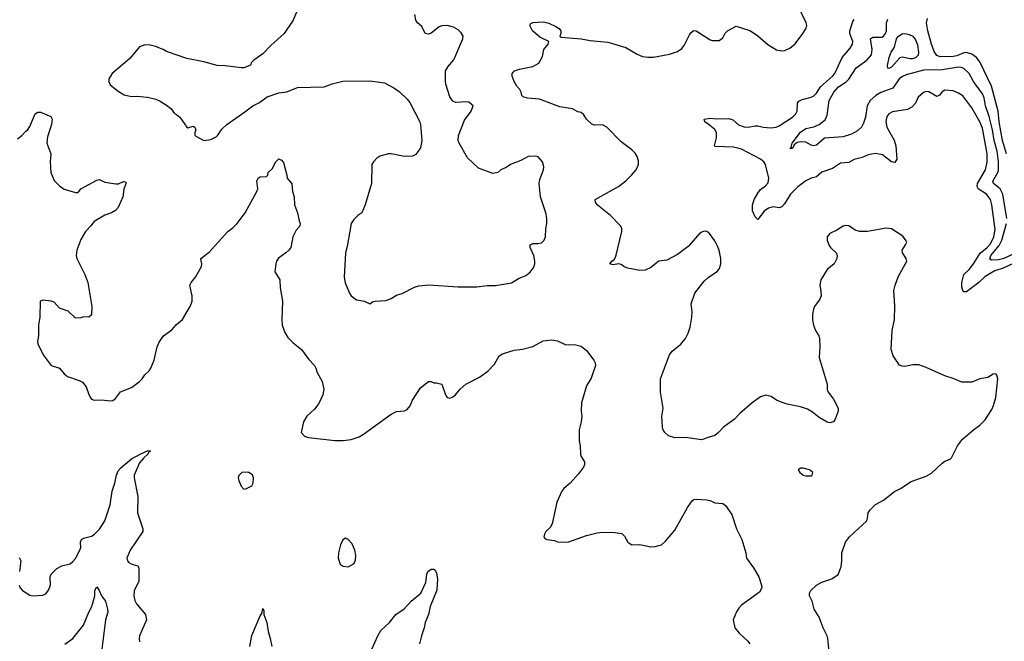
# Model space of a CAD drawing. Header units: inches. Extents: x 2001573 to 2220545, y 644482 to 846830.
# Tile 125 of 256: x 2094854 to 2102213, y 663310 to 667952. Entities that reach past the tile are written whole.
import ezdxf

# ---------------------------------------------------------------- set-up
doc = ezdxf.new("R2010")
doc.units = ezdxf.units.IN
doc.header["$MEASUREMENT"] = 0
doc.layers.add('C0696', color=7, linetype='Continuous')
doc.layers.add('C1606', color=7, linetype='Continuous')

msp = doc.modelspace()

# ---------------------------------------------------------------- linework, layer by layer
at = {"layer": 'C0696', "color": 5}
for points, elevation in [([(2096940.5, 668050), (2096898, 667950), (2096830.2, 667849.8), (2096730, 667760.7), (2096670, 667698), (2096604.7, 667650), (2096584.7, 667630), (2096582, 667618), (2096574, 667610), (2096530, 667593.2), (2096510, 667592.7), (2096390, 667608), (2096330, 667609.5), (2096230, 667638), (2096102.7, 667662.7), (2095950, 667715.6), (2095925.2, 667730), (2095868, 667752), (2095830, 667762.9), (2095790, 667763.7), (2095750, 667749), (2095677.3, 667662.7), (2095546, 667550), (2095521, 667510), (2095521, 667490), (2095530, 667466), (2095590, 667418), (2095634, 667390), (2095690, 667378), (2095730, 667381), (2095810, 667374.8), (2095870, 667358.8), (2095904.5, 667344.5), (2095958, 667310), (2095986.4, 667286.4), (2096010, 667252), (2096025.4, 667245.4), (2096050, 667224.7), (2096102, 667150), (2096110, 667144.7), (2096150, 667158), (2096162, 667150), (2096171.3, 667130), (2096162, 667110), (2096162, 667090), (2096170, 667082), (2096230.9, 667050.9), (2096282, 667058), (2096322, 667078), (2096335.3, 667090), (2096365.6, 667134.4), (2096402, 667170), (2096536.6, 667263.4), (2096595.3, 667310), (2096646.3, 667333.7), (2096704.1, 667375.9), (2096790, 667405.5), (2096850, 667414), (2096930, 667446), (2097130, 667450.3), (2097190, 667474.2), (2097270, 667492.6), (2097470, 667496.1), (2097580.2, 667480.2), (2097650, 667443.8), (2097690, 667415.5), (2097750, 667358), (2097770, 667333), (2097843.7, 667190), (2097850.4, 667169.6), (2097860.4, 667050), (2097850, 666995.3), (2097815.6, 666944.4), (2097790, 666932), (2097730, 666929.5), (2097630, 666949.3), (2097610, 666949.3), (2097546.6, 666933.4), (2097522.8, 666917.2), (2097498.8, 666890), (2097486.8, 666870), (2097482, 666730), (2097435.5, 666570), (2097410.7, 666510), (2097381, 666490), (2097350, 666461.2), (2097330.7, 666430), (2097302.5, 666257.5), (2097287.7, 666210), (2097278.8, 666030), (2097287.5, 665987.5), (2097318.8, 665910), (2097330.6, 665890.6), (2097370, 665861), (2097430, 665851), (2097470, 665831.3), (2097490, 665844.7), (2097510, 665851), (2097590, 665856), (2097630, 665871), (2097670, 665894.8), (2097711.7, 665908.3), (2097805.1, 665954.9), (2097836.6, 665963.4), (2097910, 665972.7), (2098130, 665958), (2098270, 665956.3), (2098347.5, 665967.5), (2098410, 665967.7), (2098530, 665987.3), (2098581.5, 666018.5), (2098637.5, 666042.5), (2098670, 666066), (2098696.5, 666103.5), (2098705.2, 666130), (2098705.2, 666150), (2098697.2, 666190), (2098669.3, 666250), (2098669.4, 666270.6), (2098690, 666281), (2098730, 666281), (2098753.6, 666286.4), (2098773.6, 666306.4), (2098784, 666330), (2098785.2, 666390), (2098793.2, 666430), (2098792.7, 666470), (2098786.6, 666510), (2098745.4, 666630), (2098736.3, 666730), (2098740.4, 666759.6), (2098769.4, 666830), (2098772.5, 666852.5), (2098762, 666890), (2098730, 666928.7), (2098710, 666933.2), (2098654, 666930), (2098599.6, 666900.4), (2098522.8, 666870), (2098490, 666847.3), (2098450.8, 666830), (2098428.6, 666811.4), (2098390, 666804.7), (2098283.3, 666843.3), (2098200.9, 666920.9), (2098139.6, 667030), (2098131.6, 667050), (2098133.4, 667086.6), (2098177.6, 667202.4), (2098229.2, 667270), (2098244, 667310), (2098210, 667336), (2098190, 667339.3), (2098113.6, 667333.6), (2098090, 667344), (2098070, 667375.3), (2098039.5, 667470), (2098036.6, 667496.6), (2098037.6, 667570), (2098056.2, 667603.8), (2098095.1, 667650), (2098106, 667670), (2098165.2, 667810), (2098169.2, 667830), (2098154.2, 667854.2), (2098130, 667877.2), (2098095.9, 667895.9), (2098047.9, 667907.9), (2098010, 667906), (2097990, 667898.8), (2097930, 667852.1), (2097910, 667845.1), (2097884.5, 667850), (2097860.5, 667900.5), (2097826.6, 667930), (2097814.5, 667950), (2097807.8, 667990)], 340), ([(2100000, 666362.9), (2099990, 666369.6), (2099970, 666374), (2099940.6, 666359.4), (2099850, 666259.5), (2099770, 666198.4), (2099690, 666156.3), (2099630, 666149.7), (2099570, 666100.4), (2099530, 666081.8), (2099490, 666078.7), (2099397.6, 666097.6), (2099369.8, 666109.8), (2099350, 666125.1), (2099330.6, 666129.4), (2099290, 666122), (2099264, 666130), (2099279, 666150), (2099297.6, 666162.4), (2099310, 666184.7), (2099354, 666370), (2099355.1, 666390), (2099346, 666410), (2099270, 666489.7), (2099169.5, 666570), (2099158, 666590), (2099154, 666610), (2099330, 666707), (2099385.1, 666750), (2099425.6, 666790), (2099461.6, 666830), (2099479.6, 666870), (2099479.1, 666899.1), (2099469.6, 666930), (2099454.9, 666954.9), (2099430, 666980.9), (2099350, 667039.5), (2099241.6, 667150), (2099210, 667166), (2099150, 667165.1), (2099130, 667172.8), (2099089.8, 667209.8), (2099070, 667241.2), (2099050, 667258), (2099024.8, 667264.8), (2098985.4, 667285.4), (2098890, 667301.6), (2098738.7, 667358.7), (2098650, 667365.1), (2098616, 667376), (2098606.3, 667386.3), (2098602.7, 667410), (2098592.7, 667430), (2098570, 667456), (2098549.6, 667490), (2098534.5, 667530), (2098534.5, 667550), (2098553.2, 667570), (2098590, 667582), (2098690, 667601.7), (2098733, 667627), (2098761.7, 667678.3), (2098771.8, 667730), (2098802.7, 667770), (2098808.7, 667790), (2098741.3, 667821.3), (2098687.8, 667870), (2098666.6, 667910), (2098674.8, 667925.2), (2098690, 667932.4), (2098770, 667935.5), (2098810, 667927.7), (2098862, 667902), (2098885.8, 667885.8), (2098897.3, 667870), (2098898.8, 667850), (2098891.3, 667830), (2098900.7, 667820.7), (2099050, 667808.9), (2099117.2, 667797.2), (2099250, 667785.8), (2099385.2, 667745.2), (2099470, 667693.7), (2099510, 667678.7), (2099550, 667671.9), (2099590, 667673.4), (2099710, 667694), (2099770, 667715.8), (2099801.8, 667738.2), (2099821.5, 667758.5), (2099860, 667840), (2099870, 667855.5), (2099890, 667872), (2099910, 667868.4), (2100000, 667811.8)], 320), ([(2094837.5, 667062.5), (2094870, 667086.8), (2094899.3, 667120.7), (2094911.7, 667128.3), (2094930, 667154.8), (2094969.8, 667250.2), (2094990, 667262.8), (2095010, 667260.7), (2095087.3, 667230), (2095095.8, 667210), (2095092.4, 667170), (2095062, 667078), (2095057.6, 667030), (2095087.3, 666950), (2095081, 666890), (2095086, 666810), (2095110, 666752), (2095150, 666711.3), (2095187.1, 666687.1), (2095270, 666661), (2095290, 666662.8), (2095311.5, 666688.5), (2095430, 666754.9), (2095450, 666758), (2095490, 666738.4), (2095573.2, 666726.8), (2095593.2, 666726.8), (2095630, 666744.7), (2095642, 666742), (2095650, 666734), (2095632.5, 666687.5), (2095624.9, 666630), (2095590, 666549.5), (2095570, 666527.8), (2095540.7, 666510), (2095490, 666491.3), (2095410, 666446), (2095386.4, 666413.6), (2095344.9, 666370), (2095310.6, 666310), (2095280.7, 666230), (2095276.3, 666190), (2095281.6, 666170), (2095341.6, 666050), (2095362.4, 665990), (2095393, 665810), (2095390, 665749.2), (2095370, 665729.5), (2095330, 665734), (2095310, 665726), (2095270, 665722), (2095216.3, 665776.3), (2095150, 665797), (2095110, 665842), (2095090, 665849.5), (2095030, 665857.2), (2095006, 665850), (2095003.8, 665730), (2094993, 665670), (2094993.4, 665590), (2094985.5, 665550), (2094988, 665532), (2095028.2, 665450), (2095089, 665369), (2095150.2, 665350.2), (2095186.4, 665306.4), (2095210, 665288.2), (2095298.7, 665258.7), (2095324.1, 665244.1), (2095350, 665211.3), (2095370, 665152), (2095384.5, 665124.5), (2095390, 665118), (2095410.8, 665110.8), (2095467.2, 665112.8), (2095530, 665104.9), (2095550, 665108.7), (2095570, 665123), (2095607.9, 665172.1), (2095690, 665206.4), (2095750, 665250.5), (2095769.5, 665270), (2095790, 665300.7), (2095821.2, 665330), (2095833.2, 665350), (2095859.3, 665410), (2095881.2, 665510), (2095896, 665544), (2095928.9, 665591.1), (2095990, 665634.8), (2096024.9, 665675.1), (2096070, 665713.4), (2096130, 665816), (2096141.6, 665850), (2096143.5, 665890), (2096125.6, 665970), (2096135.6, 665990), (2096167.8, 666030), (2096212.7, 666110), (2096216, 666130), (2096209, 666151), (2096208.7, 666170), (2096270, 666216), (2096409.2, 666370), (2096450, 666400.7), (2096478, 666430), (2096538.4, 666510), (2096627, 666670), (2096632.7, 666690), (2096627, 666750), (2096637.2, 666770), (2096650, 666778), (2096698, 666782), (2096708.4, 666791.6), (2096710, 666812), (2096740.4, 666839.6), (2096768, 666890), (2096790, 666912), (2096810, 666902), (2096825.4, 666885.4), (2096851.3, 666790), (2096852, 666770), (2096887.1, 666727.1), (2096892.4, 666670), (2096905.5, 666630), (2096907.3, 666570), (2096930.7, 666510), (2096942, 666450), (2096950.4, 666430), (2096946.8, 666410), (2096920.6, 666379.4), (2096895.8, 666330), (2096880.4, 666250), (2096866, 666230), (2096842.4, 666210), (2096787.8, 666172.2), (2096773.7, 666150), (2096768.8, 666130), (2096761.6, 666070), (2096797.6, 666010), (2096801.7, 665950), (2096819, 665850), (2096812, 665710), (2096814.4, 665670), (2096834.9, 665614.9), (2096858.7, 665578.7), (2096898.9, 665538.8), (2096960.4, 665490), (2097013.8, 665413.8), (2097057.3, 665370), (2097067.7, 665350), (2097076.1, 665316.1), (2097114.4, 665250), (2097127.9, 665192.1), (2097119.3, 665150), (2097090, 665085.2), (2097057.7, 665042.3), (2097000.7, 664990), (2096974, 664950), (2096958, 664870), (2096982, 664842), (2097011.1, 664831.1), (2097210, 664810.4), (2097271.4, 664808.6), (2097330, 664817.1), (2097390, 664838), (2097424.4, 664855.6), (2097630, 665007.3), (2097670, 665026.8), (2097730, 665030.8), (2097750, 665040.7), (2097772.3, 665067.7), (2097789.7, 665110.3), (2097850, 665204), (2097910, 665250.7), (2097930, 665250.7), (2097950, 665241), (2097970, 665241), (2098010, 665230.8), (2098036, 665150), (2098050, 665131.3), (2098070, 665126), (2098090, 665134.8), (2098110, 665150.8), (2098146.5, 665193.5), (2098189.3, 665230), (2098290, 665283.1), (2098353.1, 665326.9), (2098401.4, 665378.6), (2098438.7, 665441.3), (2098463.3, 665456.7), (2098550, 665484.9), (2098610.8, 665490.8), (2098690, 665510.4), (2098766.1, 665553.9), (2098830, 665562.4), (2098873.4, 665553.4), (2098930, 665527.3), (2099010, 665524.9), (2099050, 665514), (2099090, 665482), (2099145.5, 665410), (2099155.5, 665390), (2099158, 665370), (2099125.8, 665274.2), (2099090, 665218), (2099054, 665090), (2099050.4, 665030.4), (2099054.9, 664990), (2099050.4, 664950), (2099035.8, 664890), (2099034.9, 664810), (2099042.8, 664770), (2099046.1, 664706.1), (2099050.4, 664690), (2099074.4, 664650), (2099076.4, 664630), (2099068.4, 664610), (2099030, 664560.9), (2098968.2, 664490), (2098920.5, 664450), (2098904.9, 664430), (2098868.5, 664350), (2098834.2, 664185.8), (2098819.9, 664160.1), (2098786.8, 664130), (2098776, 664110), (2098771.3, 664090), (2098778, 664078), (2098794, 664070), (2098850, 664062.8), (2098873, 664053), (2098950, 664050.3), (2099090, 664099.6), (2099170, 664120.3), (2099210, 664124.6), (2099302, 664122), (2099355.3, 664115.3), (2099375.5, 664095.5), (2099400.5, 664050), (2099430, 664030.4), (2099490, 664033), (2099570, 664014), (2099603.2, 664016.8), (2099650, 664030.7), (2099681.3, 664058.7), (2099750, 664138.8), (2099844.2, 664310), (2099880.5, 664359.5), (2099891.9, 664368.1), (2099909.6, 664370.4), (2099990, 664367.4), (2100000, 664364.5)], 320), ([(2100000, 667171.2), (2099976, 667190), (2099969.7, 667210), (2100000, 667214.7)], 280), ([(2100000, 664831.1), (2099950, 664814.5), (2099830, 664831.4), (2099750, 664829.6), (2099703.9, 664843.9), (2099676.3, 664870), (2099664.2, 664890), (2099658.9, 664910), (2099654.3, 664990), (2099664.2, 665050), (2099643, 665170), (2099643.5, 665270), (2099710, 665450.4), (2099730, 665476.9), (2099795.8, 665530), (2099830, 665572.4), (2099851.1, 665610), (2099864.5, 665655.5), (2099878, 665730), (2099879.8, 665770), (2099873.7, 665830), (2099899.2, 665910), (2099970, 666000.4), (2100000, 666026.7)], 320), ([(2094849.2, 663730), (2094856.9, 663710), (2094874, 663690), (2094930, 663654.9), (2094950, 663650.4), (2095026.3, 663653.7), (2095050, 663664), (2095070, 663691), (2095083.6, 663730), (2095080.7, 663790), (2095090, 663810.7), (2095130, 663854), (2095167.7, 663872.3), (2095230, 663888), (2095250, 663904.9), (2095270, 663928.2), (2095303.9, 663990), (2095310.8, 664010), (2095308.2, 664050), (2095314.5, 664070), (2095330, 664078.8), (2095390, 664094.7), (2095410, 664106.4), (2095450, 664148), (2095489.8, 664210), (2095530.8, 664329.2), (2095545.9, 664430), (2095565.2, 664490), (2095576.3, 664550), (2095590, 664583), (2095610, 664606.3), (2095690, 664671.4), (2095758, 664710), (2095814.4, 664734.4), (2095830.5, 664730), (2095816.8, 664723.2), (2095814, 664710), (2095780.4, 664679.6), (2095750, 664643.6), (2095710.2, 664550), (2095710.2, 664530), (2095736.2, 664390), (2095734, 664270), (2095773.1, 664150), (2095773.7, 664130), (2095678.3, 663990), (2095655.3, 663930), (2095660.4, 663910), (2095670, 663898), (2095687.8, 663887.8), (2095733.8, 663873.8), (2095739.1, 663870), (2095744.9, 663850), (2095743.4, 663756.6), (2095710.3, 663690), (2095707.6, 663647.6), (2095714.7, 663614.7), (2095726, 663590), (2095793, 663510), (2095800.4, 663470), (2095748.6, 663351.4), (2095746, 663330), (2095750, 663304.7)], 280), ([(2094850, 663934.8), (2094862, 663910), (2094852.9, 663830)], 280), ([(2097486.8, 663250), (2097530, 663350.4), (2097552.2, 663390), (2097618.5, 663450), (2097664.7, 663510), (2097727, 663553), (2097778.7, 663610), (2097851.3, 663668.7), (2097889.8, 663750), (2097897.2, 663810), (2097905.1, 663830), (2097930, 663848.7), (2097950, 663848), (2097959.9, 663839.9), (2097970, 663818), (2097976.5, 663776.5), (2097971.5, 663691.5), (2097922, 663570), (2097909.4, 663510), (2097883.5, 663450), (2097877.6, 663410), (2097855.8, 663350), (2097841.4, 663290)], 280), ([(2095191.1, 663288.9), (2095250, 663330.4), (2095329.8, 663430), (2095370, 663527.7), (2095391.6, 663568.4), (2095414.7, 663650), (2095414, 663690), (2095430, 663715.5), (2095448, 663690), (2095464.4, 663650), (2095494.4, 663610), (2095511, 663550), (2095511.6, 663528.4), (2095496.1, 663470), (2095462.7, 663210)], 260), ([(2096573.4, 663270), (2096588.2, 663351.8), (2096650, 663500.5), (2096662.7, 663517.3), (2096670, 663553.4), (2096677.5, 663537.5), (2096677.6, 663510), (2096701.7, 663450), (2096710, 663384), (2096726.4, 663330), (2096737.7, 663270)], 280)]:
    msp.add_lwpolyline(points, dxfattribs=dict(at, elevation=elevation))
at = {"layer": 'C0696', "color": 5, "elevation": 320}
for points in [[(2096550, 664573.2), (2096514, 664570), (2096490.9, 664549.1), (2096486.8, 664530), (2096490.8, 664510), (2096507.9, 664467.9), (2096530, 664446.8), (2096550, 664451), (2096588, 664470), (2096599, 664490), (2096602, 664530), (2096594, 664554), (2096566, 664570)], [(2097290, 664079), (2097270, 664068.7), (2097250.5, 664029.5), (2097236.3, 663970), (2097234, 663930), (2097250, 663884.7), (2097270.9, 663870.9), (2097310, 663866.8), (2097352.7, 663890), (2097362.5, 663917.5), (2097365.1, 663950), (2097358.7, 663990), (2097337.7, 664037.7), (2097310, 664069)]]:
    msp.add_lwpolyline(points, close=True, dxfattribs=at)
at = {"layer": 'C1606', "color": 5}
for points, elevation in [([(2100000, 667811.8), (2100010, 667805.5), (2100030, 667798), (2100082.7, 667797.3), (2100110, 667816), (2100127.9, 667852.1), (2100145.2, 667870), (2100210, 667904.9), (2100310, 667870.5), (2100330, 667859.1), (2100370, 667832.4), (2100445.8, 667765.9), (2100510, 667728), (2100550, 667719.5), (2100570, 667721.1), (2100610, 667740.3), (2100650, 667772.3), (2100708.2, 667850), (2100732, 667890), (2100736.5, 667910), (2100733.5, 667930), (2100670, 668059.5)], 320), ([(2100000, 667214.7), (2100010, 667216.2), (2100068.3, 667211.7), (2100153.7, 667213.7), (2100183.4, 667203.4), (2100226.3, 667166.3), (2100270, 667152.2), (2100298, 667150), (2100350, 667160.2), (2100370, 667159.7), (2100410, 667149.3), (2100470, 667144.9), (2100509, 667150), (2100530, 667159.1), (2100630, 667224.3), (2100656.2, 667250), (2100665, 667270), (2100668, 667330), (2100676.4, 667343.6), (2100702.5, 667357.5), (2100770, 667374.7), (2100790, 667384.4), (2100810, 667404.7), (2100839.9, 667450), (2100929.2, 667530), (2100946, 667550), (2101000.6, 667670), (2101060.2, 667740.2), (2101078.4, 667770), (2101081.1, 667790), (2101059.6, 667850), (2101058.1, 667870), (2101080.8, 667939.2), (2101090, 667952.9)], 280), ([(2102232.7, 666467.3), (2102202.8, 666650), (2102182.5, 666690), (2102131.4, 666730), (2102127.1, 666747.1), (2102164.5, 666810), (2102170, 666827.2), (2102170.6, 666890), (2102159.3, 666970), (2102136.7, 667050), (2102123.9, 667130), (2102099.3, 667230), (2102072.7, 667310), (2102063.1, 667370), (2102050, 667398.9), (2101982.3, 667490), (2101949.9, 667549.9), (2101910, 667586.8), (2101890, 667596.2), (2101870, 667598.4), (2101750, 667576.7), (2101610, 667576.5), (2101478.9, 667541.1), (2101451.6, 667528.4), (2101426.5, 667510), (2101378.9, 667441.1), (2101290, 667408.1), (2101254.2, 667385.8), (2101211.1, 667350), (2101188.5, 667310), (2101174.6, 667225.4), (2101160.8, 667179.2), (2101145.5, 667150), (2101117.1, 667122.9), (2101070, 667096.9), (2101010, 667078), (2100870, 667068), (2100810, 667015.1), (2100790, 667011), (2100770, 667015.1), (2100730, 667037.1), (2100690, 667041.2), (2100664.6, 667035.4), (2100642.4, 667017.6), (2100630, 666989.7), (2100609.5, 666990), (2100626, 666994), (2100620.7, 667000.7), (2100628.5, 667030), (2100690, 667112.3), (2100730, 667138.6), (2100790, 667152.9), (2100830, 667169.2), (2100874.8, 667205.2), (2100890, 667239.1), (2100903, 667350), (2100938.3, 667410), (2100973.5, 667450), (2101031.1, 667488.9), (2101051.6, 667508.5), (2101106.7, 667593.2), (2101185.7, 667650), (2101220.2, 667690), (2101225.4, 667730), (2101213.5, 667810), (2101230, 667822), (2101296.9, 667823.1), (2101310.9, 667829.1), (2101325.3, 667850), (2101332, 667870), (2101332.7, 667930), (2101343.6, 667956.4)], 260), ([(2102228.6, 666950), (2102199.9, 667050), (2102175.7, 667190), (2102168.6, 667268.6), (2102116.5, 667456.5), (2102030, 667638), (2102004.6, 667670), (2101970, 667694), (2101930, 667706.6), (2101910, 667704.4), (2101857.3, 667682.7), (2101830, 667677.5), (2101734.5, 667674.5), (2101710, 667685.2), (2101690, 667714.4), (2101668.7, 667768.7), (2101642, 667870), (2101631.7, 667930), (2101638.4, 667961.6)], 240), ([(2102273.8, 666130), (2102204, 666096), (2102142.5, 666077.5), (2102070, 666033.3), (2102023.5, 665990), (2101930, 665920.4), (2101910, 665919.7), (2101903.8, 665930), (2101896.1, 665956.1), (2101895.5, 665990), (2101911.5, 666048.5), (2101950, 666086.4), (2101984.2, 666130), (2102032.3, 666207.7), (2102084.1, 666250), (2102110, 666278.4), (2102135.5, 666330), (2102145.3, 666385.3), (2102120.2, 666570), (2102109.9, 666610), (2102080.7, 666650), (2102018.3, 666690), (2102009.4, 666710), (2102013.2, 666730), (2102072.5, 666830), (2102084.5, 666890), (2102084.3, 666950), (2102050, 667141.7), (2102029.9, 667190), (2101970, 667294.8), (2101902.9, 667382.9), (2101870, 667404.2), (2101830, 667420.2), (2101770, 667427.1), (2101750, 667414.2), (2101730, 667388.3), (2101710, 667377.8), (2101650, 667413.5), (2101630, 667416.1), (2101610, 667408.4), (2101570, 667373), (2101550, 667329.6), (2101521.8, 667298.1), (2101490, 667281.8), (2101376.5, 667263.5), (2101350.2, 667249.8), (2101334.9, 667230), (2101328.1, 667191.9), (2101334.4, 667150), (2101390, 667053.1), (2101402.5, 667010), (2101409.1, 666910.9), (2101393.9, 666886.1), (2101370, 666889.8), (2101301.9, 666941.9), (2101250, 666952.5), (2101196.1, 666943.9), (2101150, 666922.4), (2101090, 666907.3), (2101050, 666884.9), (2100990, 666879.8), (2100930, 666842), (2100850, 666812.7), (2100810, 666778.4), (2100770, 666767.7), (2100730, 666749.3), (2100670, 666704), (2100615.7, 666650), (2100570, 666576.2), (2100550, 666553.6), (2100530, 666547.3), (2100484.7, 666555.3), (2100450, 666545.6), (2100417.5, 666522.5), (2100370, 666461.2), (2100350, 666480.7), (2100330, 666524.2), (2100330, 666567.3), (2100344.3, 666610), (2100370, 666656.9), (2100390, 666684.4), (2100428, 666712), (2100447.3, 666732.7), (2100452.8, 666770), (2100428.8, 666870), (2100416.4, 666890), (2100389.9, 666909.9), (2100250, 666985.6), (2100190, 667000.3), (2100050, 667005.4), (2100046, 667010), (2100060.9, 667070), (2100061.8, 667110), (2100050, 667132.1), (2100000, 667171.2)], 280), ([(2102370, 666244.4), (2102210, 666169), (2102170, 666159.9), (2102117.1, 666157.1), (2102104, 666164), (2102113.3, 666190), (2102173.8, 666266.2), (2102194.8, 666305.2), (2102230.9, 666430)], 260), ([(2100903.5, 663230), (2100894, 663330), (2100888, 663350), (2100858.7, 663410), (2100829.6, 663490), (2100793.3, 663550), (2100776.2, 663610), (2100758, 663650), (2100758, 663670), (2100767, 663690), (2100809.2, 663730), (2100850, 663750.5), (2100924.1, 663775.9), (2100971.9, 663808.1), (2100994.2, 663865.8), (2100999.5, 663910), (2100999.5, 663970), (2101026.6, 664050), (2101056, 664090), (2101185.2, 664210), (2101191.8, 664228.2), (2101196.2, 664270), (2101210, 664292.7), (2101250, 664332.2), (2101310, 664363.1), (2101392.6, 664427.4), (2101438, 664450), (2101517.1, 664502.9), (2101630, 664543), (2101670, 664565.5), (2101750, 664640.7), (2101770, 664654.8), (2101808.7, 664670), (2101819.3, 664680.7), (2101864, 664770), (2101901.5, 664818.5), (2101982, 664890), (2102030, 664924.7), (2102070, 664964.7), (2102118.9, 665041.1), (2102132.7, 665070), (2102149.4, 665130.6), (2102165.2, 665270), (2102158, 665298), (2102150, 665308), (2102130, 665305.2), (2102090, 665280.9), (2102030, 665269.4), (2101970, 665245.1), (2101894.7, 665245.3), (2101830, 665272.6), (2101770, 665291.2), (2101630, 665353.5), (2101573.6, 665373.6), (2101530, 665375.3), (2101470, 665362.9), (2101450, 665363.4), (2101430, 665372), (2101382.2, 665442.2), (2101367.3, 665490), (2101376, 665630), (2101392.4, 665710), (2101395.5, 665815.5), (2101387.8, 665930), (2101397.5, 665970), (2101423.1, 666036.9), (2101483.5, 666150), (2101479.7, 666170), (2101451.2, 666210), (2101449.7, 666230), (2101475.1, 666270), (2101483.7, 666290), (2101480.1, 666300.1), (2101454.5, 666334.5), (2101370, 666389.6), (2101330, 666394.7), (2101189.7, 666369.7), (2101130, 666369.7), (2101099.7, 666379.7), (2101050, 666414), (2101030, 666415.1), (2101010, 666409.7), (2100960.7, 666379.3), (2100910, 666355.1), (2100888.9, 666330), (2100890, 666302), (2100900.5, 666270), (2100913.4, 666250), (2100956.3, 666210), (2100963, 666190), (2100961.6, 666170), (2100941.3, 666130), (2100890, 666087), (2100843, 666010), (2100833.4, 665970), (2100842.8, 665922.8), (2100843.8, 665890), (2100835.1, 665864.9), (2100794.9, 665810), (2100786.7, 665790), (2100780.3, 665750), (2100780.3, 665710), (2100786.5, 665670), (2100802.8, 665630), (2100826, 665590), (2100831.7, 665570), (2100834.3, 665510), (2100830.4, 665430), (2100888.4, 665230), (2100888.2, 665190), (2100897.3, 665170), (2100937.8, 665117.8), (2100972, 665050), (2100972.5, 665027.5), (2100950.2, 664969.8), (2100935.5, 664950), (2100910, 664942.4), (2100890, 664945.6), (2100830, 664980.5), (2100780.4, 665020.4), (2100742.3, 665042.3), (2100690, 665061.4), (2100590, 665081.4), (2100553.3, 665093.3), (2100510, 665110.8), (2100470, 665138.5), (2100430, 665147.1), (2100390, 665134.7), (2100328.2, 665090), (2100235.5, 665010), (2100196.3, 664970), (2100114, 664910), (2100078, 664870), (2100050, 664847.8), (2100000, 664831.1)], 320), ([(2100000, 666026.7), (2100010, 666035.5), (2100067.4, 666072.6), (2100085.2, 666094.8), (2100094.7, 666130), (2100094.6, 666170), (2100082.2, 666230), (2100070, 666262), (2100050, 666299.6), (2100010, 666356.2), (2100000, 666362.9)], 320), ([(2100000, 664364.5), (2100019, 664359), (2100050, 664343.1), (2100110, 664339.1), (2100130, 664322.8), (2100175.6, 664255.6), (2100212.4, 664150), (2100250.4, 664070), (2100280.5, 663970), (2100287.3, 663930), (2100338.8, 663858.8), (2100379.5, 663790), (2100399.5, 663730), (2100400.4, 663710), (2100383.1, 663676.9), (2100250, 663578.4), (2100230, 663558), (2100210.4, 663530), (2100186, 663470), (2100199.1, 663410), (2100230.3, 663370.3), (2100297.1, 663310), (2100310.4, 663290)], 320)]:
    msp.add_lwpolyline(points, dxfattribs=dict(at, elevation=elevation))
for points, elevation in [([(2101510, 667659.8), (2101450, 667673.3), (2101432.7, 667667.3), (2101370, 667598), (2101350, 667588.3), (2101342, 667590), (2101339.6, 667610), (2101351.9, 667670), (2101368.5, 667710), (2101392.2, 667747.8), (2101408, 667810), (2101421.3, 667830), (2101450, 667846.3), (2101470, 667848.6), (2101502.4, 667842.4), (2101530, 667830.4), (2101550, 667802.4), (2101563.4, 667763.4), (2101572.9, 667710), (2101570, 667688.5), (2101550, 667667.4), (2101530, 667660.7)], 240), ([(2100710, 664602), (2100690, 664602), (2100672, 664590), (2100684.7, 664570), (2100710, 664551.3), (2100730, 664544.7), (2100770, 664544.7), (2100778, 664550), (2100782, 664570), (2100758, 664590)], 340)]:
    msp.add_lwpolyline(points, close=True, dxfattribs=dict(at, elevation=elevation))

doc.saveas('drawing.dxf')
